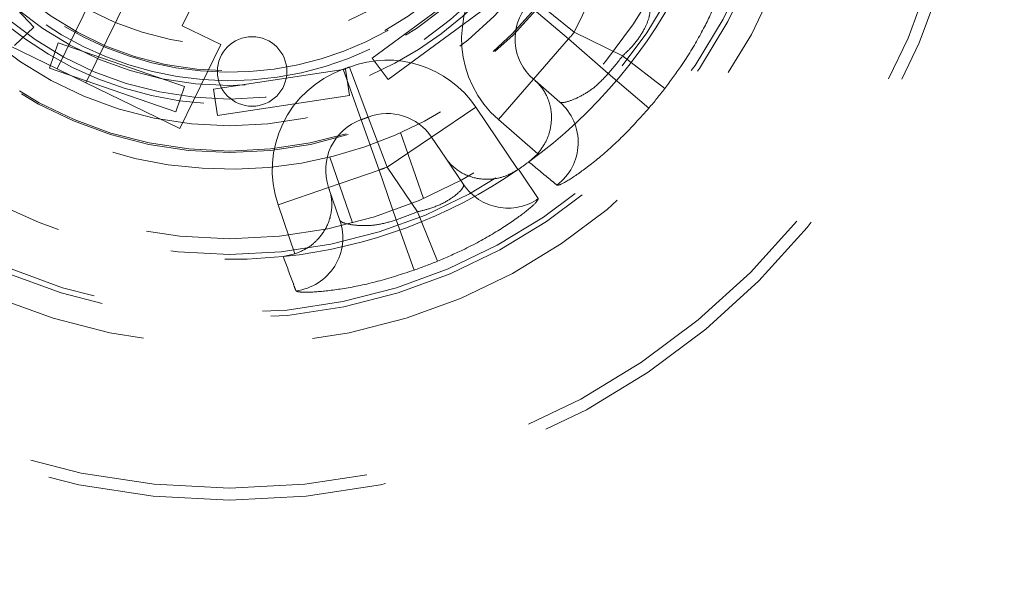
# Model space of a CAD drawing. Header units: millimetres. Extents: x 621 to 813, y 304 to 665.
# Tile 25 of 32: x 635.33 to 639.01, y 646.72 to 648.81. Entities that reach past the tile are written whole.
import ezdxf

# ---------------------------------------------------------------- set-up
doc = ezdxf.new("R2010")
doc.units = ezdxf.units.MM
doc.linetypes.add('HIDDEN', pattern=[1.905, 1.27, -0.635])
doc.styles.add('SLDTEXTSTYLE0', font='TXT', dxfattribs={"width": 0.75})
doc.dimstyles.new('SLDDIMSTYLE0', dxfattribs={"dimtxt": 3.5, "dimasz": 3.556, "dimexe": 0, "dimexo": 0.0625, "dimgap": 0.875, "dimtad": 1, "dimdec": 0, "dimlfac": 5, "dimrnd": 1e-09, "dimzin": 12, "dimdsep": 46, "dimtxsty": 'SLDTEXTSTYLE0', "dimblk1": 'CLOSED', "dimblk2": 'CLOSED', "dimsah": 1, "dimcen": 0.09, "dimadec": 0, "dimazin": 3, "dimtfac": 1, "dimtdec": 0, "dimtofl": 0, "dimtmove": 0, "dimatfit": 3, "dimldrblk": 'CLOSED', "dimfxl": 0, "dimfrac": 2, "dimtolj": 1, "dimtzin": 12, "dimarcsym": 0})

# ---------------------------------------------------------------- blocks, each defined once
blk = doc.blocks.new('_Closed')
at = {"color": 0, "linetype": 'ByBlock', "lineweight": -2}
for p, q in [((-1, 0.166667), (0, 0)), ((-1, 0.166667), (-1, -0.166667)), ((0, 0), (-1, -0.166667)), ((0, 0), (-1, 0))]:
    blk.add_line(p, q, dxfattribs=at)
blk = doc.blocks.new('_D_1')
at = {"color": 7, "linetype": 'Continuous', "lineweight": 0}
for p, q in [((637.117, 664.8182), (669.1588, 664.8182)), ((668.1588, 664.8182), (668.1588, 634.8182)), ((637.117, 634.8182), (669.1588, 634.8182))]:
    blk.add_line(p, q, dxfattribs=at)
at = {"color": 7, "linetype": 'Continuous', "lineweight": 18, "xscale": 3.556, "yscale": 3.556}
for p, rotation in [((668.1588, 664.8182, -92.3711), 90.0000000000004), ((668.1588, 634.8182, -92.3711), 270.0000000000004)]:
    blk.add_blockref('_Closed', p, dxfattribs=dict(at, rotation=rotation))
at = {"color": 7, "linetype": 'Continuous', "lineweight": 18, "char_height": 3.5, "attachment_point": 1, "rotation": 90, "style": 'SLDTEXTSTYLE0'}
for s, insert in [('150', (663.5936, 646.5356)), ('%%c', (663.6471, 641.2571))]:
    blk.add_mtext(s, dxfattribs=dict(at, insert=insert))

msp = doc.modelspace()

# ---------------------------------------------------------------- linework, layer by layer
at = {"color": 7, "linetype": 'HIDDEN', "lineweight": 18}
for p, q in [((635.9398, 648.7922), (636.1477, 649.219)), ((635.3853, 648.7864), (635.0427, 649.1505)), ((635.4719, 648.6308), (635.6471, 648.9904)), ((637.0531, 648.9675), (636.6504, 648.6712)), ((635.7549, 648.9379), (635.5798, 648.5783)), ((637.4933, 648.9476), (637.4057, 648.7678)), ((637.2507, 648.8942), (637.4057, 648.7678)), ((637.1124, 648.8869), (636.7096, 648.5907)), ((637.2325, 648.8722), (637.385, 648.7429)), ((635.1213, 648.8016), (635.4719, 648.6308)), ((635.3125, 648.7178), (635.3853, 648.7864)), ((636.0837, 648.7221), (635.9398, 648.7922)), ((637.5871, 648.6795), (637.4057, 648.7678)), ((635.4434, 648.6332), (635.476, 648.7277)), ((635.9487, 648.5645), (635.476, 648.7277)), ((635.9304, 648.4075), (636.0837, 648.7221)), ((637.385, 648.7429), (637.2538, 648.5919)), ((637.385, 648.7429), (637.5337, 648.6137)), ((636.7096, 648.5907), (636.6504, 648.6712)), ((637.5871, 648.6795), (637.7449, 648.5573)), ((635.916, 648.47), (635.4434, 648.6332)), ((636.5649, 648.6378), (636.6359, 648.4508)), ((635.5798, 648.5783), (635.4719, 648.6308)), ((636.5506, 648.6299), (636.0562, 648.5547)), ((636.5418, 648.6293), (636.6091, 648.4409)), ((636.5656, 648.531), (636.5506, 648.6299)), ((637.5337, 648.6137), (637.6857, 648.4844)), ((635.5798, 648.5783), (635.9304, 648.4075)), ((635.916, 648.47), (635.9487, 648.5645)), ((637.1226, 648.441), (637.2538, 648.5919)), ((637.2538, 648.5919), (637.2597, 648.5868)), ((637.2597, 648.5868), (637.3524, 648.5062)), ((636.0713, 648.4559), (636.0562, 648.5547)), ((636.5656, 648.531), (636.0713, 648.4559)), ((637.0385, 648.4874), (636.8727, 648.3756)), ((637.0385, 648.4874), (637.1958, 648.2542)), ((636.6359, 648.4508), (636.7069, 648.2638)), ((636.6091, 648.4409), (636.6764, 648.2526)), ((637.2695, 648.3134), (637.1226, 648.441)), ((636.7069, 648.2638), (636.8727, 648.3756)), ((636.8419, 648.146), (636.7568, 648.3926)), ((636.9253, 648.2975), (636.8727, 648.3756)), ((636.5772, 648.0547), (636.4921, 648.3013)), ((637.2364, 648.283), (637.2695, 648.3134)), ((636.9924, 648.198), (636.9253, 648.2975)), ((636.4873, 648.1876), (636.6764, 648.2526)), ((636.6764, 648.2526), (636.7405, 648.0663)), ((636.8197, 648.0965), (636.7069, 648.2638)), ((637.1958, 648.2542), (637.1977, 648.2555)), ((636.2982, 648.1225), (636.4873, 648.1876)), ((636.4873, 648.1876), (636.4898, 648.1802)), ((636.4898, 648.1802), (636.5298, 648.064)), ((636.3614, 647.9386), (636.2982, 648.1225)), ((636.8197, 648.0965), (636.8951, 647.9118)), ((636.7405, 648.0663), (636.8074, 647.8783)), ((636.3176, 647.9288), (636.3614, 647.9386))]:
    msp.add_line(p, q, dxfattribs=at)
at = {"color": 7, "linetype": 'HIDDEN', "lineweight": 18, "flags": 128}
msp.add_lwpolyline([(637.1977, 648.2555), (637.2126, 648.2334), (637.2716, 648.1456)], dxfattribs=at)
at = {"color": 7, "linetype": 'Continuous', "lineweight": 25}
for radius in [15, 5.5, 5.2]:
    msp.add_circle((636.117, 649.8182), radius, dxfattribs=at)
at = {"color": 7, "linetype": 'HIDDEN', "lineweight": 18}
for centre, radius in [((636.117, 649.8182), 14.6), ((636.117, 649.8182), 6.5), ((636.117, 649.8182), 5.5145), ((636.117, 649.8182), 2.8), ((636.117, 649.8182), 2.7552), ((636.117, 649.8182), 2.22), ((636.117, 649.8182), 2.12), ((636.117, 649.8182), 2.1), ((636.117, 649.8182), 1.8817), ((636.117, 649.8182), 1.8226), ((636.117, 649.8182), 1.5), ((636.117, 649.8182), 1.4946), ((636.117, 649.8182), 1.4), ((636.117, 649.8182), 1.3), ((636.117, 649.8182), 1.25), ((636.117, 649.8182), 1.1946), ((636.117, 649.8182), 1.1), ((636.2013, 648.6212), 0.13)]:
    msp.add_circle(centre, radius, dxfattribs=at)
for centre, radius, start, end in [((636.117, 649.8182), 1.5626, 44.1517, 334.0298), ((636.117, 649.8182), 1.3202, 45.2807, 334.0298), ((636.117, 649.8182), 1.2317, 58.8774, 334.0298), ((636.117, 649.8182), 1.2, 57.0451, 334.0298), ((637.385, 648.7429), 0.4, 139.7003, 229.011), ((636.117, 649.8182), 1.9, 306.098, 334.0298), ((637.385, 648.7429), 0.2, 139.7003, 229.011), ((636.117, 649.8182), 1.9, 211.9989, 276.0606), ((636.117, 649.8182), 1.6626, 319.7003, 320.8174), ((636.117, 649.8182), 1.8596, 319.6273, 322.2383), ((636.117, 649.8182), 1.2626, 289.6628, 290.7799), ((636.7069, 648.2638), 0.4, 33.9923, 110.7799), ((636.6764, 648.2526), 0.4, 109.6628, 198.9736), ((636.117, 649.8182), 2.0591, 319.6273, 322.2383), ((637.2211, 648.3556), 0.1999, 307.0275, 48.9261), ((636.117, 649.8182), 1.4626, 289.6628, 290.7799), ((636.7069, 648.2638), 0.2, 33.9923, 110.7799), ((636.6764, 648.2526), 0.2, 109.6628, 198.9736), ((636.117, 649.8182), 1.9, 304.6662, 306.098), ((636.117, 649.8182), 1.9, 276.0606, 304.6662), ((636.117, 649.8182), 1.6626, 289.6628, 290.7799), ((637.158, 648.3099), 0.1998, 214.0568, 304.6787), ((636.117, 649.8182), 1.8596, 289.5898, 292.2009), ((636.3407, 647.9993), 0.1999, 276.9901, 18.8887), ((636.117, 649.8182), 2.0591, 289.5898, 292.2009)]:
    msp.add_arc(centre, radius, start, end, dxfattribs=at)
for points, knots in [([(637.9517, 648.9246), (637.9514, 648.9236), (637.9467, 648.907), (637.9285, 648.8578), (637.8786, 648.7567), (637.8145, 648.6508), (637.7654, 648.5848), (637.7449, 648.5573)], [0, 0, 0, 0, 0.015226, 0.273629, 0.539436, 0.807929, 1, 1, 1, 1]), ([(637.6859, 648.8538), (637.6877, 648.8505), (637.6913, 648.8438), (637.683, 648.8096), (637.661, 648.7638), (637.6269, 648.7169), (637.5989, 648.6906), (637.5871, 648.6795)], [0, 0, 0, 0, 0.2135953, 0.4265857, 0.637701, 0.8473035, 1, 1, 1, 1]), ([(637.5337, 648.6137), (637.5187, 648.5976), (637.4885, 648.5651), (637.4377, 648.5315), (637.3928, 648.5109), (637.3621, 648.5032), (637.3552, 648.5054), (637.3524, 648.5062)], [0, 0, 0, 0, 0.204551, 0.412276, 0.627229, 0.846758, 1, 1, 1, 1]), ([(637.2597, 648.5868), (637.2599, 648.5866), (637.2752, 648.5733), (637.3029, 648.5391), (637.3235, 648.4766), (637.3202, 648.4121), (637.3021, 648.3572), (637.2804, 648.328), (637.2695, 648.3134)], [0, 0, 0, 0, 0.003397, 0.240021, 0.509227, 0.709204, 0.854293, 1, 1, 1, 1]), ([(637.3415, 648.196), (637.3453, 648.1962), (637.3547, 648.1966), (637.408, 648.2281), (637.4912, 648.2903), (637.5893, 648.3769), (637.6534, 648.4484), (637.6857, 648.4844)], [0, 0, 0, 0, 0.146449, 0.356811, 0.568465, 0.78218, 1, 1, 1, 1]), ([(636.9253, 648.2975), (636.9255, 648.2973), (636.9369, 648.2804), (636.9676, 648.2487), (637.0272, 648.2206), (637.0916, 648.2159), (637.1483, 648.2272), (637.1799, 648.2452), (637.1958, 648.2542)], [0, 0, 0, 0, 0.003395, 0.240295, 0.509593, 0.709489, 0.854435, 1, 1, 1, 1]), ([(637.3415, 648.196), (637.3344, 648.2018), (637.2996, 648.2308), (637.2645, 648.2598), (637.2364, 648.283)], [0, 0, 0, 0, 0.200867, 1, 1, 1, 1]), ([(636.9924, 648.198), (636.9923, 648.1942), (636.9921, 648.1867), (636.9678, 648.1612), (636.9258, 648.1325), (636.8729, 648.1091), (636.8354, 648.1002), (636.8197, 648.0965)], [0, 0, 0, 0, 0.2135953, 0.4265857, 0.637701, 0.8473035, 1, 1, 1, 1]), ([(636.3614, 647.9386), (636.3782, 647.9458), (636.4116, 647.9602), (636.4548, 647.9987), (636.4898, 648.0529), (636.5033, 648.1173), (636.4965, 648.1607), (636.4899, 648.18), (636.4898, 648.1802)], [0, 0, 0, 0, 0.145707, 0.290796, 0.490773, 0.759979, 0.996603, 1, 1, 1, 1]), ([(636.8951, 647.9118), (636.9266, 647.9253), (637.0022, 647.9578), (637.1108, 648.0176), (637.204, 648.0797), (637.2643, 648.1294), (637.2692, 648.1402), (637.2716, 648.1456)], [0, 0, 0, 0, 0.155231, 0.372225, 0.587048, 0.795888, 1, 1, 1, 1]), ([(636.7405, 648.0663), (636.7194, 648.0599), (636.677, 648.0469), (636.6163, 648.0432), (636.5671, 648.0479), (636.5366, 648.0566), (636.5318, 648.0619), (636.5298, 648.064)], [0, 0, 0, 0, 0.204551, 0.412276, 0.627229, 0.846758, 1, 1, 1, 1]), ([(636.365, 647.801), (636.3618, 647.8095), (636.3461, 647.8521), (636.3303, 647.8947), (636.3176, 647.9288)], [0, 0, 0, 0, 0.200867, 1, 1, 1, 1]), ([(636.365, 647.801), (636.3684, 647.7992), (636.3767, 647.7949), (636.4386, 647.7955), (636.5418, 647.8076), (636.6701, 647.8335), (636.7614, 647.8633), (636.8074, 647.8783)], [0, 0, 0, 0, 0.146449, 0.356811, 0.568465, 0.78218, 1, 1, 1, 1])]:
    msp.add_open_spline(points, degree=3, knots=knots, dxfattribs=at)

# ---------------------------------------------------------------- dimensions: what is measured, and where the dimension line sits
at = {"color": 7, "linetype": 'Continuous', "lineweight": 18}
dim = msp.add_linear_dim(base=(668.1588, 634.8182), p1=(636.117, 664.8182), p2=(636.117, 634.8182), angle=90, text='%%c<>', dimstyle='SLDDIMSTYLE0', dxfattribs=at)
dim.commit()
dim.dimension.update_dxf_attribs({"geometry": '_D_1', "text_midpoint": (668.1588, 647.7755), "dimtype": 160})

doc.saveas('drawing.dxf')
